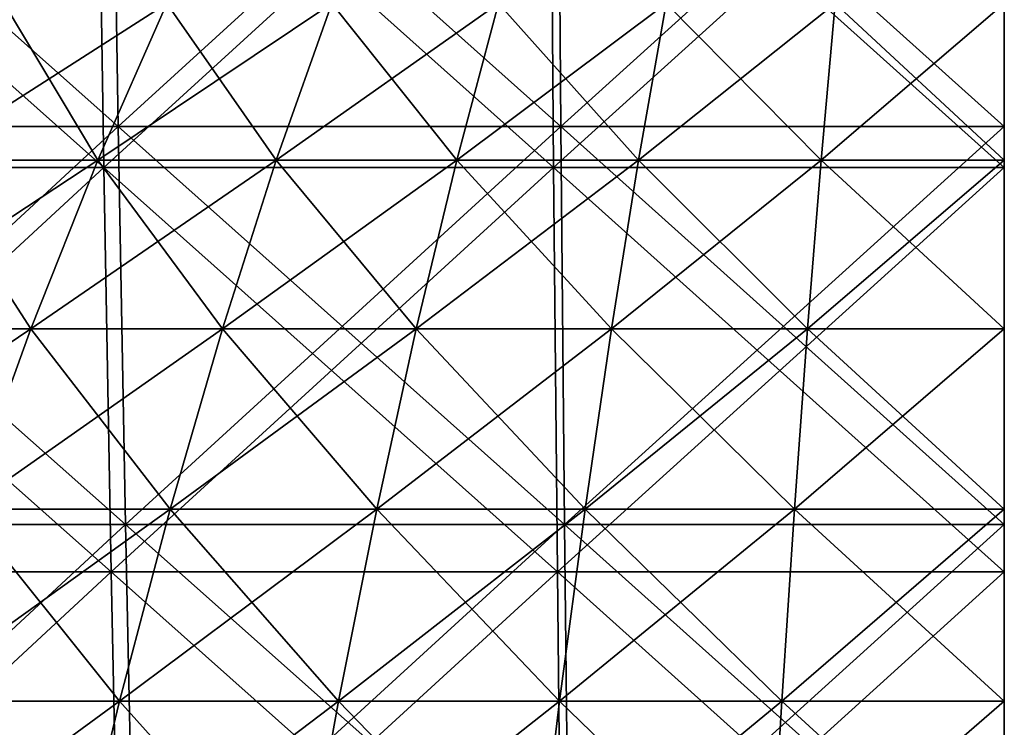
# Model space of a CAD drawing. Header units: millimetres. Extents: x -125 to 125, y 3898 to 4025.
# Tile 129 of 256: x -10 to 0, y 3993 to 4000. Entities that reach past the tile are written whole.
import ezdxf

# ---------------------------------------------------------------- set-up
doc = ezdxf.new("R2010")
doc.units = ezdxf.units.MM
doc.header["$LTSCALE"] = 2.2935
for name, color, linetype in [('2', 7, 'CONTINUOUS'), ('3', 7, 'CONTINUOUS'), ('4', 7, 'CONTINUOUS'), ('5', 7, 'CONTINUOUS'), ('6', 7, 'CONTINUOUS'), ('7', 7, 'CONTINUOUS')]:
    doc.layers.add(name, color=color, linetype=linetype)

msp = doc.modelspace()

# ---------------------------------------------------------------- linework, layer by layer
at = {"layer": '2', "color": 36, "linetype": 'Continuous', "true_color": 0x833d1e}
for points in [[(-14.363, 3998.686, 121.352), (-9.588, 3998.686, 121.822), (-14.463, 4003.022, 122.2), (-14.363, 3998.686, 121.352)], [(-14.463, 4003.022, 122.2), (-9.588, 3998.686, 121.822), (-9.655, 4003.022, 122.673), (-14.463, 4003.022, 122.2)], [(-9.588, 3998.686, 121.822), (-4.798, 3998.686, 122.105), (-9.655, 4003.022, 122.673), (-9.588, 3998.686, 121.822)], [(-9.655, 4003.022, 122.673), (-4.798, 3998.686, 122.105), (-4.831, 4003.022, 122.958), (-9.655, 4003.022, 122.673)], [(-4.798, 3998.686, 122.105), (0, 3998.686, 122.199), (-4.831, 4003.022, 122.958), (-4.798, 3998.686, 122.105)], [(-4.831, 4003.022, 122.958), (0, 3998.686, 122.199), (0, 4003.022, 123.053), (-4.831, 4003.022, 122.958)], [(-14.245, 3994.383, 120.352), (-9.509, 3994.383, 120.819), (-14.363, 3998.686, 121.352), (-14.245, 3994.383, 120.352)], [(-14.363, 3998.686, 121.352), (-9.509, 3994.383, 120.819), (-9.588, 3998.686, 121.822), (-14.363, 3998.686, 121.352)], [(-9.509, 3994.383, 120.819), (-4.758, 3994.383, 121.099), (-9.588, 3998.686, 121.822), (-9.509, 3994.383, 120.819)], [(-9.588, 3998.686, 121.822), (-4.758, 3994.383, 121.099), (-4.798, 3998.686, 122.105), (-9.588, 3998.686, 121.822)], [(-4.758, 3994.383, 121.099), (0, 3994.383, 121.192), (-4.798, 3998.686, 122.105), (-4.758, 3994.383, 121.099)], [(-4.798, 3998.686, 122.105), (0, 3994.383, 121.192), (0, 3998.686, 122.199), (-4.798, 3998.686, 122.105)], [(-14.109, 3990.118, 119.202), (-9.418, 3990.118, 119.664), (-14.245, 3994.383, 120.352), (-14.109, 3990.118, 119.202)], [(-14.245, 3994.383, 120.352), (-9.418, 3990.118, 119.664), (-9.509, 3994.383, 120.819), (-14.245, 3994.383, 120.352)], [(-9.418, 3990.118, 119.664), (-4.713, 3990.118, 119.942), (-9.509, 3994.383, 120.819), (-9.418, 3990.118, 119.664)], [(-9.509, 3994.383, 120.819), (-4.713, 3990.118, 119.942), (-4.758, 3994.383, 121.099), (-9.509, 3994.383, 120.819)], [(-4.713, 3990.118, 119.942), (0, 3990.118, 120.034), (-4.758, 3994.383, 121.099), (-4.713, 3990.118, 119.942)], [(-4.758, 3994.383, 121.099), (0, 3990.118, 120.034), (0, 3994.383, 121.192), (-4.758, 3994.383, 121.099)]]:
    msp.add_3dface(points, dxfattribs=at)
at = {"layer": '3', "color": 36, "linetype": 'Continuous', "true_color": 0x833d1e}
for points in [[(-9.655, 4003.022, -122.673), (-14.363, 3998.686, -121.352), (-14.463, 4003.022, -122.2), (-9.655, 4003.022, -122.673)], [(-9.588, 3998.686, -121.822), (-14.363, 3998.686, -121.352), (-9.655, 4003.022, -122.673), (-9.588, 3998.686, -121.822)], [(-4.831, 4003.022, -122.958), (-9.588, 3998.686, -121.822), (-9.655, 4003.022, -122.673), (-4.831, 4003.022, -122.958)], [(-4.798, 3998.686, -122.105), (-9.588, 3998.686, -121.822), (-4.831, 4003.022, -122.958), (-4.798, 3998.686, -122.105)], [(0, 4003.022, -123.053), (-4.798, 3998.686, -122.105), (-4.831, 4003.022, -122.958), (0, 4003.022, -123.053)], [(0, 3998.686, -122.199), (-4.798, 3998.686, -122.105), (0, 4003.022, -123.053), (0, 3998.686, -122.199)], [(-9.588, 3998.686, -121.822), (-14.245, 3994.383, -120.352), (-14.363, 3998.686, -121.352), (-9.588, 3998.686, -121.822)], [(-9.509, 3994.383, -120.819), (-14.245, 3994.383, -120.352), (-9.588, 3998.686, -121.822), (-9.509, 3994.383, -120.819)], [(-4.798, 3998.686, -122.105), (-9.509, 3994.383, -120.819), (-9.588, 3998.686, -121.822), (-4.798, 3998.686, -122.105)], [(-4.758, 3994.383, -121.099), (-9.509, 3994.383, -120.819), (-4.798, 3998.686, -122.105), (-4.758, 3994.383, -121.099)], [(0, 3998.686, -122.199), (-4.758, 3994.383, -121.099), (-4.798, 3998.686, -122.105), (0, 3998.686, -122.199)], [(0, 3994.383, -121.192), (-4.758, 3994.383, -121.099), (0, 3998.686, -122.199), (0, 3994.383, -121.192)], [(-9.509, 3994.383, -120.819), (-14.109, 3990.118, -119.202), (-14.245, 3994.383, -120.352), (-9.509, 3994.383, -120.819)], [(-9.418, 3990.118, -119.664), (-14.109, 3990.118, -119.202), (-9.509, 3994.383, -120.819), (-9.418, 3990.118, -119.664)], [(-4.758, 3994.383, -121.099), (-9.418, 3990.118, -119.664), (-9.509, 3994.383, -120.819), (-4.758, 3994.383, -121.099)], [(-4.713, 3990.118, -119.942), (-9.418, 3990.118, -119.664), (-4.758, 3994.383, -121.099), (-4.713, 3990.118, -119.942)], [(0, 3994.383, -121.192), (-4.713, 3990.118, -119.942), (-4.758, 3994.383, -121.099), (0, 3994.383, -121.192)], [(0, 3990.118, -120.034), (-4.713, 3990.118, -119.942), (0, 3994.383, -121.192), (0, 3990.118, -120.034)]]:
    msp.add_3dface(points, dxfattribs=at)
at = {"layer": '4', "color": 36, "linetype": 'Continuous', "true_color": 0x833d1e}
for points in [[(-14.133, 3999.121, -119.413), (-9.434, 3999.121, -119.876), (-14.232, 4003.386, -120.247), (-14.133, 3999.121, -119.413)], [(-14.232, 4003.386, -120.247), (-9.434, 3999.121, -119.876), (-9.5, 4003.386, -120.713), (-14.232, 4003.386, -120.247)], [(-9.434, 3999.121, -119.876), (-4.721, 3999.121, -120.154), (-9.5, 4003.386, -120.713), (-9.434, 3999.121, -119.876)], [(-9.5, 4003.386, -120.713), (-4.721, 3999.121, -120.154), (-4.754, 4003.386, -120.993), (-9.5, 4003.386, -120.713)], [(-4.721, 3999.121, -120.154), (0, 3999.121, -120.247), (-4.754, 4003.386, -120.993), (-4.721, 3999.121, -120.154)], [(-4.754, 4003.386, -120.993), (0, 3999.121, -120.247), (0, 4003.386, -121.086), (-4.754, 4003.386, -120.993)], [(-14.017, 3994.889, -118.431), (-9.357, 3994.889, -118.89), (-14.133, 3999.121, -119.413), (-14.017, 3994.889, -118.431)], [(-14.133, 3999.121, -119.413), (-9.357, 3994.889, -118.89), (-9.434, 3999.121, -119.876), (-14.133, 3999.121, -119.413)], [(-9.357, 3994.889, -118.89), (-4.682, 3994.889, -119.166), (-9.434, 3999.121, -119.876), (-9.357, 3994.889, -118.89)], [(-9.434, 3999.121, -119.876), (-4.682, 3994.889, -119.166), (-4.721, 3999.121, -120.154), (-9.434, 3999.121, -119.876)], [(-4.682, 3994.889, -119.166), (0, 3994.889, -119.257), (-4.721, 3999.121, -120.154), (-4.682, 3994.889, -119.166)], [(-4.721, 3999.121, -120.154), (0, 3994.889, -119.257), (0, 3999.121, -120.247), (-4.721, 3999.121, -120.154)], [(-13.883, 3990.695, -117.301), (-9.268, 3990.695, -117.755), (-14.017, 3994.889, -118.431), (-13.883, 3990.695, -117.301)], [(-14.017, 3994.889, -118.431), (-9.268, 3990.695, -117.755), (-9.357, 3994.889, -118.89), (-14.017, 3994.889, -118.431)], [(-9.268, 3990.695, -117.755), (-4.637, 3990.695, -118.028), (-9.357, 3994.889, -118.89), (-9.268, 3990.695, -117.755)], [(-9.357, 3994.889, -118.89), (-4.637, 3990.695, -118.028), (-4.682, 3994.889, -119.166), (-9.357, 3994.889, -118.89)], [(-4.637, 3990.695, -118.028), (0, 3990.695, -118.119), (-4.682, 3994.889, -119.166), (-4.637, 3990.695, -118.028)], [(-4.682, 3994.889, -119.166), (0, 3990.695, -118.119), (0, 3994.889, -119.257), (-4.682, 3994.889, -119.166)]]:
    msp.add_3dface(points, dxfattribs=at)
at = {"layer": '5', "color": 36, "linetype": 'Continuous', "true_color": 0x833d1e}
for points in [[(-9.5, 4003.386, 120.713), (-14.133, 3999.121, 119.413), (-14.232, 4003.386, 120.247), (-9.5, 4003.386, 120.713)], [(-9.434, 3999.121, 119.876), (-14.133, 3999.121, 119.413), (-9.5, 4003.386, 120.713), (-9.434, 3999.121, 119.876)], [(-4.754, 4003.386, 120.993), (-9.434, 3999.121, 119.876), (-9.5, 4003.386, 120.713), (-4.754, 4003.386, 120.993)], [(-4.721, 3999.121, 120.154), (-9.434, 3999.121, 119.876), (-4.754, 4003.386, 120.993), (-4.721, 3999.121, 120.154)], [(0, 4003.386, 121.086), (-4.721, 3999.121, 120.154), (-4.754, 4003.386, 120.993), (0, 4003.386, 121.086)], [(0, 3999.121, 120.247), (-4.721, 3999.121, 120.154), (0, 4003.386, 121.086), (0, 3999.121, 120.247)], [(-9.434, 3999.121, 119.876), (-14.017, 3994.889, 118.431), (-14.133, 3999.121, 119.413), (-9.434, 3999.121, 119.876)], [(-9.357, 3994.889, 118.89), (-14.017, 3994.889, 118.431), (-9.434, 3999.121, 119.876), (-9.357, 3994.889, 118.89)], [(-4.721, 3999.121, 120.154), (-9.357, 3994.889, 118.89), (-9.434, 3999.121, 119.876), (-4.721, 3999.121, 120.154)], [(-4.682, 3994.889, 119.166), (-9.357, 3994.889, 118.89), (-4.721, 3999.121, 120.154), (-4.682, 3994.889, 119.166)], [(0, 3999.121, 120.247), (-4.682, 3994.889, 119.166), (-4.721, 3999.121, 120.154), (0, 3999.121, 120.247)], [(0, 3994.889, 119.257), (-4.682, 3994.889, 119.166), (0, 3999.121, 120.247), (0, 3994.889, 119.257)], [(-9.357, 3994.889, 118.89), (-13.883, 3990.695, 117.301), (-14.017, 3994.889, 118.431), (-9.357, 3994.889, 118.89)], [(-9.268, 3990.695, 117.755), (-13.883, 3990.695, 117.301), (-9.357, 3994.889, 118.89), (-9.268, 3990.695, 117.755)], [(-4.682, 3994.889, 119.166), (-9.268, 3990.695, 117.755), (-9.357, 3994.889, 118.89), (-4.682, 3994.889, 119.166)], [(-4.637, 3990.695, 118.028), (-9.268, 3990.695, 117.755), (-4.682, 3994.889, 119.166), (-4.637, 3990.695, 118.028)], [(0, 3994.889, 119.257), (-4.637, 3990.695, 118.028), (-4.682, 3994.889, 119.166), (0, 3994.889, 119.257)], [(0, 3990.695, 118.119), (-4.637, 3990.695, 118.028), (0, 3994.889, 119.257), (0, 3990.695, 118.119)]]:
    msp.add_3dface(points, dxfattribs=at)
at = {"layer": '6', "color": 7, "linetype": 'Continuous', "true_color": 0xe0f2ff}
for points in [[(-11.525, 3998.765, 36.734), (-9.65, 3998.765, 37.27), (-10.648, 4000.429, 33.939), (-11.525, 3998.765, 36.734)], [(-10.648, 4000.429, 33.939), (-9.65, 3998.765, 37.27), (-8.916, 4000.429, 34.434), (-10.648, 4000.429, 33.939)], [(-9.65, 3998.765, 37.27), (-7.75, 3998.765, 37.711), (-8.916, 4000.429, 34.434), (-9.65, 3998.765, 37.27)], [(-8.916, 4000.429, 34.434), (-7.75, 3998.765, 37.711), (-7.16, 4000.429, 34.842), (-8.916, 4000.429, 34.434)], [(-7.75, 3998.765, 37.711), (-5.83, 3998.765, 38.055), (-7.16, 4000.429, 34.842), (-7.75, 3998.765, 37.711)], [(-7.16, 4000.429, 34.842), (-5.83, 3998.765, 38.055), (-5.386, 4000.429, 35.16), (-7.16, 4000.429, 34.842)], [(-5.83, 3998.765, 38.055), (-3.895, 3998.765, 38.302), (-5.386, 4000.429, 35.16), (-5.83, 3998.765, 38.055)], [(-5.386, 4000.429, 35.16), (-3.895, 3998.765, 38.302), (-3.599, 4000.429, 35.387), (-5.386, 4000.429, 35.16)], [(-3.895, 3998.765, 38.302), (-1.95, 3998.765, 38.45), (-3.599, 4000.429, 35.387), (-3.895, 3998.765, 38.302)], [(-3.599, 4000.429, 35.387), (-1.95, 3998.765, 38.45), (-1.802, 4000.429, 35.524), (-3.599, 4000.429, 35.387)], [(-1.95, 3998.765, 38.45), (0, 3998.765, 38.499), (-1.802, 4000.429, 35.524), (-1.95, 3998.765, 38.45)], [(-1.802, 4000.429, 35.524), (0, 3998.765, 38.499), (0, 4000.429, 35.57), (-1.802, 4000.429, 35.524)], [(-12.379, 3996.971, 39.455), (-10.365, 3996.971, 40.031), (-11.525, 3998.765, 36.734), (-12.379, 3996.971, 39.455)], [(-11.525, 3998.765, 36.734), (-10.365, 3996.971, 40.031), (-9.65, 3998.765, 37.27), (-11.525, 3998.765, 36.734)], [(-10.365, 3996.971, 40.031), (-8.324, 3996.971, 40.505), (-9.65, 3998.765, 37.27), (-10.365, 3996.971, 40.031)], [(-9.65, 3998.765, 37.27), (-8.324, 3996.971, 40.505), (-7.75, 3998.765, 37.711), (-9.65, 3998.765, 37.27)], [(-8.324, 3996.971, 40.505), (-6.262, 3996.971, 40.874), (-7.75, 3998.765, 37.711), (-8.324, 3996.971, 40.505)], [(-7.75, 3998.765, 37.711), (-6.262, 3996.971, 40.874), (-5.83, 3998.765, 38.055), (-7.75, 3998.765, 37.711)], [(-6.262, 3996.971, 40.874), (-4.183, 3996.971, 41.139), (-5.83, 3998.765, 38.055), (-6.262, 3996.971, 40.874)], [(-5.83, 3998.765, 38.055), (-4.183, 3996.971, 41.139), (-3.895, 3998.765, 38.302), (-5.83, 3998.765, 38.055)], [(-4.183, 3996.971, 41.139), (-2.094, 3996.971, 41.298), (-3.895, 3998.765, 38.302), (-4.183, 3996.971, 41.139)], [(-3.895, 3998.765, 38.302), (-2.094, 3996.971, 41.298), (-1.95, 3998.765, 38.45), (-3.895, 3998.765, 38.302)], [(-2.094, 3996.971, 41.298), (0, 3996.971, 41.351), (-1.95, 3998.765, 38.45), (-2.094, 3996.971, 41.298)], [(-1.95, 3998.765, 38.45), (0, 3996.971, 41.351), (0, 3998.765, 38.499), (-1.95, 3998.765, 38.45)], [(-12.379, 3996.971, 39.455), (-11.059, 3995.051, 42.711), (-10.365, 3996.971, 40.031), (-12.379, 3996.971, 39.455)], [(-11.059, 3995.051, 42.711), (-8.881, 3995.051, 43.216), (-10.365, 3996.971, 40.031), (-11.059, 3995.051, 42.711)], [(-10.365, 3996.971, 40.031), (-8.881, 3995.051, 43.216), (-8.324, 3996.971, 40.505), (-10.365, 3996.971, 40.031)], [(-8.881, 3995.051, 43.216), (-6.681, 3995.051, 43.611), (-8.324, 3996.971, 40.505), (-8.881, 3995.051, 43.216)], [(-8.324, 3996.971, 40.505), (-6.681, 3995.051, 43.611), (-6.262, 3996.971, 40.874), (-8.324, 3996.971, 40.505)], [(-6.681, 3995.051, 43.611), (-4.463, 3995.051, 43.893), (-6.262, 3996.971, 40.874), (-6.681, 3995.051, 43.611)], [(-6.262, 3996.971, 40.874), (-4.463, 3995.051, 43.893), (-4.183, 3996.971, 41.139), (-6.262, 3996.971, 40.874)], [(-4.463, 3995.051, 43.893), (-2.235, 3995.051, 44.063), (-4.183, 3996.971, 41.139), (-4.463, 3995.051, 43.893)], [(-4.183, 3996.971, 41.139), (-2.235, 3995.051, 44.063), (-2.094, 3996.971, 41.298), (-4.183, 3996.971, 41.139)], [(-2.235, 3995.051, 44.063), (0, 3995.051, 44.119), (-2.094, 3996.971, 41.298), (-2.235, 3995.051, 44.063)], [(-2.094, 3996.971, 41.298), (0, 3995.051, 44.119), (0, 3996.971, 41.351), (-2.094, 3996.971, 41.298)], [(-11.73, 3993.008, 45.305), (-9.42, 3993.008, 45.841), (-11.059, 3995.051, 42.711), (-11.73, 3993.008, 45.305)], [(-11.059, 3995.051, 42.711), (-9.42, 3993.008, 45.841), (-8.881, 3995.051, 43.216), (-11.059, 3995.051, 42.711)], [(-9.42, 3993.008, 45.841), (-7.087, 3993.008, 46.259), (-8.881, 3995.051, 43.216), (-9.42, 3993.008, 45.841)], [(-8.881, 3995.051, 43.216), (-7.087, 3993.008, 46.259), (-6.681, 3995.051, 43.611), (-8.881, 3995.051, 43.216)], [(-7.087, 3993.008, 46.259), (-4.735, 3993.008, 46.558), (-6.681, 3995.051, 43.611), (-7.087, 3993.008, 46.259)], [(-6.681, 3995.051, 43.611), (-4.735, 3993.008, 46.558), (-4.463, 3995.051, 43.893), (-6.681, 3995.051, 43.611)], [(-4.735, 3993.008, 46.558), (-2.37, 3993.008, 46.739), (-4.463, 3995.051, 43.893), (-4.735, 3993.008, 46.558)], [(-4.463, 3995.051, 43.893), (-2.37, 3993.008, 46.739), (-2.235, 3995.051, 44.063), (-4.463, 3995.051, 43.893)], [(-2.37, 3993.008, 46.739), (0, 3993.008, 46.799), (-2.235, 3995.051, 44.063), (-2.37, 3993.008, 46.739)], [(-2.235, 3995.051, 44.063), (0, 3993.008, 46.799), (0, 3995.051, 44.119), (-2.235, 3995.051, 44.063)], [(-12.378, 3990.847, 47.807), (-9.941, 3990.847, 48.373), (-11.73, 3993.008, 45.305), (-12.378, 3990.847, 47.807)], [(-11.73, 3993.008, 45.305), (-9.941, 3990.847, 48.373), (-9.42, 3993.008, 45.841), (-11.73, 3993.008, 45.305)], [(-9.941, 3990.847, 48.373), (-7.478, 3990.847, 48.814), (-9.42, 3993.008, 45.841), (-9.941, 3990.847, 48.373)], [(-9.42, 3993.008, 45.841), (-7.478, 3990.847, 48.814), (-7.087, 3993.008, 46.259), (-9.42, 3993.008, 45.841)], [(-7.478, 3990.847, 48.814), (-4.996, 3990.847, 49.13), (-7.087, 3993.008, 46.259), (-7.478, 3990.847, 48.814)], [(-7.087, 3993.008, 46.259), (-4.996, 3990.847, 49.13), (-4.735, 3993.008, 46.558), (-7.087, 3993.008, 46.259)], [(-4.996, 3990.847, 49.13), (-2.501, 3990.847, 49.32), (-4.735, 3993.008, 46.558), (-4.996, 3990.847, 49.13)], [(-4.735, 3993.008, 46.558), (-2.501, 3990.847, 49.32), (-2.37, 3993.008, 46.739), (-4.735, 3993.008, 46.558)], [(-2.501, 3990.847, 49.32), (0, 3990.847, 49.383), (-2.37, 3993.008, 46.739), (-2.501, 3990.847, 49.32)], [(-2.37, 3993.008, 46.739), (0, 3990.847, 49.383), (0, 3993.008, 46.799), (-2.37, 3993.008, 46.739)]]:
    msp.add_3dface(points, dxfattribs=at)
at = {"layer": '7', "color": 7, "linetype": 'Continuous', "true_color": 0xe0f2ff}
for points in [[(-9.65, 3998.765, -37.27), (-11.525, 3998.765, -36.734), (-8.916, 4000.429, -34.434), (-9.65, 3998.765, -37.27)], [(-8.916, 4000.429, -34.434), (-11.525, 3998.765, -36.734), (-10.648, 4000.429, -33.939), (-8.916, 4000.429, -34.434)], [(-7.75, 3998.765, -37.711), (-9.65, 3998.765, -37.27), (-7.16, 4000.429, -34.842), (-7.75, 3998.765, -37.711)], [(-7.16, 4000.429, -34.842), (-9.65, 3998.765, -37.27), (-8.916, 4000.429, -34.434), (-7.16, 4000.429, -34.842)], [(-5.83, 3998.765, -38.055), (-7.75, 3998.765, -37.711), (-5.386, 4000.429, -35.16), (-5.83, 3998.765, -38.055)], [(-5.386, 4000.429, -35.16), (-7.75, 3998.765, -37.711), (-7.16, 4000.429, -34.842), (-5.386, 4000.429, -35.16)], [(-3.895, 3998.765, -38.302), (-5.83, 3998.765, -38.055), (-3.599, 4000.429, -35.387), (-3.895, 3998.765, -38.302)], [(-3.599, 4000.429, -35.387), (-5.83, 3998.765, -38.055), (-5.386, 4000.429, -35.16), (-3.599, 4000.429, -35.387)], [(-1.95, 3998.765, -38.45), (-3.895, 3998.765, -38.302), (-1.802, 4000.429, -35.524), (-1.95, 3998.765, -38.45)], [(-1.802, 4000.429, -35.524), (-3.895, 3998.765, -38.302), (-3.599, 4000.429, -35.387), (-1.802, 4000.429, -35.524)], [(0, 3998.765, -38.499), (-1.95, 3998.765, -38.45), (0, 4000.429, -35.57), (0, 3998.765, -38.499)], [(0, 4000.429, -35.57), (-1.95, 3998.765, -38.45), (-1.802, 4000.429, -35.524), (0, 4000.429, -35.57)], [(-10.365, 3996.971, -40.031), (-12.379, 3996.971, -39.455), (-9.65, 3998.765, -37.27), (-10.365, 3996.971, -40.031)], [(-9.65, 3998.765, -37.27), (-12.379, 3996.971, -39.455), (-11.525, 3998.765, -36.734), (-9.65, 3998.765, -37.27)], [(-8.324, 3996.971, -40.505), (-10.365, 3996.971, -40.031), (-7.75, 3998.765, -37.711), (-8.324, 3996.971, -40.505)], [(-7.75, 3998.765, -37.711), (-10.365, 3996.971, -40.031), (-9.65, 3998.765, -37.27), (-7.75, 3998.765, -37.711)], [(-6.262, 3996.971, -40.874), (-8.324, 3996.971, -40.505), (-5.83, 3998.765, -38.055), (-6.262, 3996.971, -40.874)], [(-5.83, 3998.765, -38.055), (-8.324, 3996.971, -40.505), (-7.75, 3998.765, -37.711), (-5.83, 3998.765, -38.055)], [(-4.183, 3996.971, -41.139), (-6.262, 3996.971, -40.874), (-3.895, 3998.765, -38.302), (-4.183, 3996.971, -41.139)], [(-3.895, 3998.765, -38.302), (-6.262, 3996.971, -40.874), (-5.83, 3998.765, -38.055), (-3.895, 3998.765, -38.302)], [(-2.094, 3996.971, -41.298), (-4.183, 3996.971, -41.139), (-1.95, 3998.765, -38.45), (-2.094, 3996.971, -41.298)], [(-1.95, 3998.765, -38.45), (-4.183, 3996.971, -41.139), (-3.895, 3998.765, -38.302), (-1.95, 3998.765, -38.45)], [(0, 3996.971, -41.351), (-2.094, 3996.971, -41.298), (0, 3998.765, -38.499), (0, 3996.971, -41.351)], [(0, 3998.765, -38.499), (-2.094, 3996.971, -41.298), (-1.95, 3998.765, -38.45), (0, 3998.765, -38.499)], [(-11.059, 3995.051, -42.711), (-13.208, 3995.051, -42.096), (-10.365, 3996.971, -40.031), (-11.059, 3995.051, -42.711)], [(-10.365, 3996.971, -40.031), (-13.208, 3995.051, -42.096), (-12.379, 3996.971, -39.455), (-10.365, 3996.971, -40.031)], [(-8.881, 3995.051, -43.216), (-11.059, 3995.051, -42.711), (-8.324, 3996.971, -40.505), (-8.881, 3995.051, -43.216)], [(-8.324, 3996.971, -40.505), (-11.059, 3995.051, -42.711), (-10.365, 3996.971, -40.031), (-8.324, 3996.971, -40.505)], [(-6.681, 3995.051, -43.611), (-8.881, 3995.051, -43.216), (-6.262, 3996.971, -40.874), (-6.681, 3995.051, -43.611)], [(-6.262, 3996.971, -40.874), (-8.881, 3995.051, -43.216), (-8.324, 3996.971, -40.505), (-6.262, 3996.971, -40.874)], [(-4.463, 3995.051, -43.893), (-6.681, 3995.051, -43.611), (-4.183, 3996.971, -41.139), (-4.463, 3995.051, -43.893)], [(-4.183, 3996.971, -41.139), (-6.681, 3995.051, -43.611), (-6.262, 3996.971, -40.874), (-4.183, 3996.971, -41.139)], [(-2.235, 3995.051, -44.063), (-4.463, 3995.051, -43.893), (-2.094, 3996.971, -41.298), (-2.235, 3995.051, -44.063)], [(-2.094, 3996.971, -41.298), (-4.463, 3995.051, -43.893), (-4.183, 3996.971, -41.139), (-2.094, 3996.971, -41.298)], [(0, 3995.051, -44.119), (-2.235, 3995.051, -44.063), (0, 3996.971, -41.351), (0, 3995.051, -44.119)], [(0, 3996.971, -41.351), (-2.235, 3995.051, -44.063), (-2.094, 3996.971, -41.298), (0, 3996.971, -41.351)], [(-9.42, 3993.008, -45.841), (-11.73, 3993.008, -45.305), (-8.881, 3995.051, -43.216), (-9.42, 3993.008, -45.841)], [(-8.881, 3995.051, -43.216), (-11.73, 3993.008, -45.305), (-11.059, 3995.051, -42.711), (-8.881, 3995.051, -43.216)], [(-7.087, 3993.008, -46.259), (-9.42, 3993.008, -45.841), (-6.681, 3995.051, -43.611), (-7.087, 3993.008, -46.259)], [(-6.681, 3995.051, -43.611), (-9.42, 3993.008, -45.841), (-8.881, 3995.051, -43.216), (-6.681, 3995.051, -43.611)], [(-4.735, 3993.008, -46.558), (-7.087, 3993.008, -46.259), (-4.463, 3995.051, -43.893), (-4.735, 3993.008, -46.558)], [(-4.463, 3995.051, -43.893), (-7.087, 3993.008, -46.259), (-6.681, 3995.051, -43.611), (-4.463, 3995.051, -43.893)], [(-2.37, 3993.008, -46.739), (-4.735, 3993.008, -46.558), (-2.235, 3995.051, -44.063), (-2.37, 3993.008, -46.739)], [(-2.235, 3995.051, -44.063), (-4.735, 3993.008, -46.558), (-4.463, 3995.051, -43.893), (-2.235, 3995.051, -44.063)], [(0, 3993.008, -46.799), (-2.37, 3993.008, -46.739), (0, 3995.051, -44.119), (0, 3993.008, -46.799)], [(0, 3995.051, -44.119), (-2.37, 3993.008, -46.739), (-2.235, 3995.051, -44.063), (0, 3995.051, -44.119)], [(-9.941, 3990.847, -48.373), (-12.378, 3990.847, -47.807), (-9.42, 3993.008, -45.841), (-9.941, 3990.847, -48.373)], [(-9.42, 3993.008, -45.841), (-12.378, 3990.847, -47.807), (-11.73, 3993.008, -45.305), (-9.42, 3993.008, -45.841)], [(-7.478, 3990.847, -48.814), (-9.941, 3990.847, -48.373), (-7.087, 3993.008, -46.259), (-7.478, 3990.847, -48.814)], [(-7.087, 3993.008, -46.259), (-9.941, 3990.847, -48.373), (-9.42, 3993.008, -45.841), (-7.087, 3993.008, -46.259)], [(-4.996, 3990.847, -49.13), (-7.478, 3990.847, -48.814), (-4.735, 3993.008, -46.558), (-4.996, 3990.847, -49.13)], [(-4.735, 3993.008, -46.558), (-7.478, 3990.847, -48.814), (-7.087, 3993.008, -46.259), (-4.735, 3993.008, -46.558)], [(-2.501, 3990.847, -49.32), (-4.996, 3990.847, -49.13), (-2.37, 3993.008, -46.739), (-2.501, 3990.847, -49.32)], [(-2.37, 3993.008, -46.739), (-4.996, 3990.847, -49.13), (-4.735, 3993.008, -46.558), (-2.37, 3993.008, -46.739)], [(0, 3990.847, -49.383), (-2.501, 3990.847, -49.32), (0, 3993.008, -46.799), (0, 3990.847, -49.383)], [(0, 3993.008, -46.799), (-2.501, 3990.847, -49.32), (-2.37, 3993.008, -46.739), (0, 3993.008, -46.799)]]:
    msp.add_3dface(points, dxfattribs=at)

doc.saveas('drawing.dxf')
